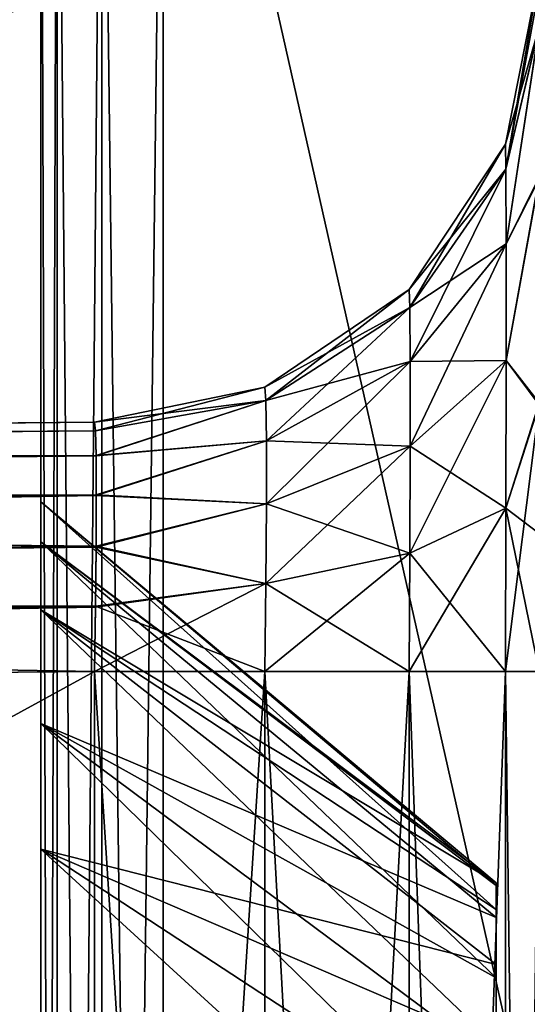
# Model space of a CAD drawing. Header units: millimetres. Extents: x -55 to 150, y -37 to 29.
# Tile 48 of 62: x 100 to 102, y 0 to 4. Entities that reach past the tile are written whole.
import ezdxf

# ---------------------------------------------------------------- set-up
doc = ezdxf.new("R2010")
doc.units = ezdxf.units.MM
doc.header["$LTSCALE"] = 81.481481
for name, color, linetype in [('103', 7, 'CONTINUOUS'), ('105', 7, 'CONTINUOUS'), ('123', 7, 'CONTINUOUS'), ('126', 7, 'CONTINUOUS'), ('129', 7, 'CONTINUOUS'), ('132', 7, 'CONTINUOUS'), ('139', 7, 'CONTINUOUS'), ('140', 7, 'CONTINUOUS'), ('141', 7, 'CONTINUOUS'), ('142', 7, 'CONTINUOUS'), ('143', 7, 'CONTINUOUS'), ('145', 7, 'CONTINUOUS'), ('149', 7, 'CONTINUOUS'), ('71', 7, 'CONTINUOUS'), ('72', 7, 'CONTINUOUS'), ('73', 7, 'CONTINUOUS'), ('76', 7, 'CONTINUOUS'), ('80', 7, 'CONTINUOUS'), ('83', 7, 'CONTINUOUS'), ('85', 7, 'CONTINUOUS'), ('86', 7, 'CONTINUOUS')]:
    doc.layers.add(name, color=color, linetype=linetype)

msp = doc.modelspace()

# ---------------------------------------------------------------- linework, layer by layer
at = {"layer": '103', "color": 250, "linetype": 'Continuous', "true_color": 0x2f3335}
for points in [[(100, 1.9961, -22.5467), (100, 1.8363, -24.0649), (101.8284, 0.4683, -22.6868), (100, 1.9961, -22.5467)], [(101.8284, 0.3606, -22.1652), (100, 1.9961, -22.5467), (101.8284, 0.4683, -22.6868), (101.8284, 0.3606, -22.1652)], [(100, 1.5628, -21.0829), (100, 1.9961, -22.5467), (101.8284, 0.3606, -22.1652), (100, 1.5628, -21.0829)], [(100, 1.8363, -24.0649), (100, 1.1076, -25.4063), (101.8284, 0.328, -23.7359), (100, 1.8363, -24.0649)], [(101.8284, 0.4683, -22.6868), (100, 1.8363, -24.0649), (101.8284, 0.4573, -23.2192), (101.8284, 0.4683, -22.6868)], [(101.8284, 0.4573, -23.2192), (100, 1.8363, -24.0649), (101.8284, 0.328, -23.7359), (101.8284, 0.4573, -23.2192)], [(101.8284, 0.1396, -21.6807), (100, 1.5628, -21.0829), (101.8284, 0.3606, -22.1652), (101.8284, 0.1396, -21.6807)], [(100, 0.6024, -19.8964), (100, 1.5628, -21.0829), (101.8284, -0.1838, -21.2575), (100, 0.6024, -19.8964)], [(101.8284, -0.1838, -21.2575), (100, 1.5628, -21.0829), (101.8284, 0.1396, -21.6807), (101.8284, -0.1838, -21.2575)], [(100, 1.1076, -25.4063), (100, -0.079, -26.3668), (101.8284, -0.2536, -24.6202), (100, 1.1076, -25.4063)], [(101.8284, 0.328, -23.7359), (100, 1.1076, -25.4063), (101.8284, 0.087, -24.2108), (101.8284, 0.328, -23.7359)], [(101.8284, 0.087, -24.2108), (100, 1.1076, -25.4063), (101.8284, -0.2536, -24.6202), (101.8284, 0.087, -24.2108)], [(100, -0.7391, -19.1677), (100, 0.6024, -19.8964), (101.8284, -1.0681, -20.6759), (100, -0.7391, -19.1677)], [(101.8284, -1.0681, -20.6759), (100, 0.6024, -19.8964), (101.8284, -0.5932, -20.9169), (101.8284, -1.0681, -20.6759)], [(101.8284, -0.5932, -20.9169), (100, 0.6024, -19.8964), (101.8284, -0.1838, -21.2575), (101.8284, -0.5932, -20.9169)]]:
    msp.add_3dface(points, dxfattribs=at)
at = {"layer": '105', "color": 250, "linetype": 'Continuous', "true_color": 0x2f3335}
for points in [[(100, 1.8363, 24.0649), (100, 1.9961, 22.5467), (101.8284, 0.4573, 23.2192), (100, 1.8363, 24.0649)], [(100, 1.9961, 22.5467), (100, 1.5628, 21.0829), (101.8284, 0.4683, 22.6868), (100, 1.9961, 22.5467)], [(101.8284, 0.4573, 23.2192), (100, 1.9961, 22.5467), (101.8284, 0.4683, 22.6868), (101.8284, 0.4573, 23.2192)], [(101.8284, 0.087, 24.2108), (100, 1.8363, 24.0649), (101.8284, 0.328, 23.7359), (101.8284, 0.087, 24.2108)], [(101.8284, 0.328, 23.7359), (100, 1.8363, 24.0649), (101.8284, 0.4573, 23.2192), (101.8284, 0.328, 23.7359)], [(100, 1.1076, 25.4063), (100, 1.8363, 24.0649), (101.8284, 0.087, 24.2108), (100, 1.1076, 25.4063)], [(100, 1.5628, 21.0829), (100, 0.6024, 19.8964), (101.8284, 0.1396, 21.6807), (100, 1.5628, 21.0829)], [(101.8284, 0.4683, 22.6868), (100, 1.5628, 21.0829), (101.8284, 0.3606, 22.1652), (101.8284, 0.4683, 22.6868)], [(101.8284, 0.3606, 22.1652), (100, 1.5628, 21.0829), (101.8284, 0.1396, 21.6807), (101.8284, 0.3606, 22.1652)], [(101.8284, -0.2536, 24.6202), (100, 1.1076, 25.4063), (101.8284, 0.087, 24.2108), (101.8284, -0.2536, 24.6202)], [(101.8284, -0.6768, 24.9435), (100, 1.1076, 25.4063), (101.8284, -0.2536, 24.6202), (101.8284, -0.6768, 24.9435)], [(100, -0.079, 26.3668), (100, 1.1076, 25.4063), (101.8284, -0.6768, 24.9435), (100, -0.079, 26.3668)], [(100, 0.6024, 19.8964), (100, -0.7391, 19.1677), (101.8284, -0.5932, 20.9169), (100, 0.6024, 19.8964)], [(101.8284, -0.1838, 21.2575), (100, 0.6024, 19.8964), (101.8284, -0.5932, 20.9169), (101.8284, -0.1838, 21.2575)], [(101.8284, 0.1396, 21.6807), (100, 0.6024, 19.8964), (101.8284, -0.1838, 21.2575), (101.8284, 0.1396, 21.6807)]]:
    msp.add_3dface(points, dxfattribs=at)
at = {"layer": '123', "color": 250, "linetype": 'Continuous', "true_color": 0x2f3335}
for points in [[(81.0782, 3.8491, 12.8349), (100, 4.1642, 12.9598), (81.0773, 3.999, 12.7947), (81.0782, 3.8491, 12.8349)], [(100, 4.0142, 13), (100, 4.1642, 12.9598), (81.0782, 3.8491, 12.8349), (100, 4.0142, 13)]]:
    msp.add_3dface(points, dxfattribs=at)
at = {"layer": '126', "color": 250, "linetype": 'Continuous', "true_color": 0x2f3335}
for points in [[(63.9986, 3.9599, -12.5357), (100, 4.274, -12.85), (63.9982, 3.85, -12.6456), (63.9986, 3.9599, -12.5357)], [(100, 4.274, -12.85), (100, 4.1642, -12.9598), (63.9982, 3.85, -12.6456), (100, 4.274, -12.85)], [(100, 4.1642, -12.9598), (100, 4.0142, -13), (63.9982, 3.85, -12.6456), (100, 4.1642, -12.9598)], [(100, 4.0142, -13), (63.9987, 3.7, -12.6858), (63.9982, 3.85, -12.6456), (100, 4.0142, -13)]]:
    msp.add_3dface(points, dxfattribs=at)
at = {"layer": '129', "color": 250, "linetype": 'Continuous', "true_color": 0x2f3335}
for points in [[(81.0957, 2.1491, 9.835), (100.2157, 2.316, 10.0018), (100.2192, 2.282, 10.2604), (81.0957, 2.1491, 9.835)], [(100.2215, 2.1825, 10.5011), (81.0957, 2.1491, 9.835), (100.2192, 2.282, 10.2604), (100.2215, 2.1825, 10.5011)], [(100.2222, 2.0243, 10.7078), (81.0925, 2.0154, 10.3345), (100.2215, 2.1825, 10.5011), (100.2222, 2.0243, 10.7078)], [(81.0925, 2.0154, 10.3345), (81.0957, 2.1491, 9.835), (100.2215, 2.1825, 10.5011), (81.0925, 2.0154, 10.3345)], [(100.2215, 1.8181, 10.8667), (81.0925, 2.0154, 10.3345), (100.2222, 2.0243, 10.7078), (100.2215, 1.8181, 10.8667)], [(81.0925, 1.6491, 10.701), (81.0925, 2.0154, 10.3345), (100.2215, 1.8181, 10.8667), (81.0925, 1.6491, 10.701)], [(100.2193, 1.5777, 10.967), (81.0925, 1.6491, 10.701), (100.2215, 1.8181, 10.8667), (100.2193, 1.5777, 10.967)], [(100.2157, 1.316, 11.0018), (81.0925, 1.6491, 10.701), (100.2193, 1.5777, 10.967), (100.2157, 1.316, 11.0018)], [(100.2157, 1.316, 11.0018), (81.0957, 1.1492, 10.8349), (81.0925, 1.6491, 10.701), (100.2157, 1.316, 11.0018)]]:
    msp.add_3dface(points, dxfattribs=at)
at = {"layer": '132', "color": 250, "linetype": 'Continuous', "true_color": 0x2f3335}
for points in [[(100.2157, 2.316, -10.0018), (71.1594, 2.0624, -9.7483), (71.1576, 2.0357, -9.9778), (100.2157, 2.316, -10.0018)], [(100.2157, 2.316, -10.0018), (71.1576, 2.0357, -9.9778), (100.2193, 2.2812, -10.2635), (100.2157, 2.316, -10.0018)], [(100.2193, 2.2812, -10.2635), (71.1572, 2.0162, -10.0488), (100.2215, 2.1808, -10.504), (100.2193, 2.2812, -10.2635)], [(71.1576, 2.0357, -9.9778), (71.1572, 2.0162, -10.0488), (100.2193, 2.2812, -10.2635), (71.1576, 2.0357, -9.9778)], [(71.1572, 2.0162, -10.0488), (71.1559, 1.8757, -10.33), (100.2215, 2.1808, -10.504), (71.1572, 2.0162, -10.0488)], [(100.2215, 2.1808, -10.504), (71.1559, 1.8538, -10.3595), (100.2222, 2.022, -10.7101), (100.2215, 2.1808, -10.504)], [(71.1559, 1.8757, -10.33), (71.1559, 1.8538, -10.3595), (100.2215, 2.1808, -10.504), (71.1559, 1.8757, -10.33)], [(71.1559, 1.8538, -10.3595), (71.1564, 1.5039, -10.6455), (100.2222, 2.022, -10.7101), (71.1559, 1.8538, -10.3595)], [(100.2222, 2.022, -10.7101), (71.1564, 1.5039, -10.6455), (100.2215, 1.8153, -10.8683), (100.2222, 2.022, -10.7101)], [(100.2215, 1.8153, -10.8683), (71.1564, 1.5039, -10.6455), (100.2192, 1.5746, -10.9678), (100.2215, 1.8153, -10.8683)], [(71.1564, 1.5039, -10.6455), (71.1594, 1.0624, -10.7482), (100.2192, 1.5746, -10.9678), (71.1564, 1.5039, -10.6455)], [(71.1594, 1.0624, -10.7482), (100.2157, 1.316, -11.0018), (100.2192, 1.5746, -10.9678), (71.1594, 1.0624, -10.7482)]]:
    msp.add_3dface(points, dxfattribs=at)
at = {"layer": '139', "color": 250, "linetype": 'Continuous', "true_color": 0x2f3335}
for points in [[(100.8997, -9.316, 11.1433), (100.2157, -9.316, 11.0018), (100.8997, 1.316, 11.1433), (100.8997, -9.316, 11.1433)], [(100.2157, -9.316, 11.0018), (100.2157, 1.316, 11.0018), (100.8997, 1.316, 11.1433), (100.2157, -9.316, 11.0018)], [(101.4788, 1.316, 11.535), (100.8997, -9.316, 11.1433), (100.8997, 1.316, 11.1433), (101.4788, 1.316, 11.535)], [(101.4788, -9.316, 11.535), (100.8997, -9.316, 11.1433), (101.4788, 1.316, 11.535), (101.4788, -9.316, 11.535)], [(101.865, 1.316, 12.1178), (101.4788, -9.316, 11.535), (101.4788, 1.316, 11.535), (101.865, 1.316, 12.1178)], [(101.865, -9.316, 12.1178), (101.4788, -9.316, 11.535), (101.865, 1.316, 12.1178), (101.865, -9.316, 12.1178)], [(102, 1.316, 12.8017), (101.865, -9.316, 12.1178), (101.865, 1.316, 12.1178), (102, 1.316, 12.8017)], [(102, 1.316, 12.8017), (102, -9.316, 12.8017), (101.865, -9.316, 12.1178), (102, 1.316, 12.8017)]]:
    msp.add_3dface(points, dxfattribs=at)
at = {"layer": '140', "color": 250, "linetype": 'Continuous', "true_color": 0x2f3335}
for points in [[(102, 4.1159, 10.0018), (102, 3.9033, 11.0722), (101.865, 3.432, 10.0018), (102, 4.1159, 10.0018)], [(102, 3.9033, 11.0722), (101.8666, 3.332, 10.6569), (101.865, 3.432, 10.0018), (102, 3.9033, 11.0722)], [(102, 3.9033, 11.0722), (101.8674, 3.0326, 11.249), (101.8666, 3.332, 10.6569), (102, 3.9033, 11.0722)], [(102, 3.9033, 11.0722), (102, 3.299, 11.9785), (101.8674, 3.0326, 11.249), (102, 3.9033, 11.0722)], [(101.8666, 3.332, 10.6569), (101.4788, 2.8492, 10.0018), (101.865, 3.432, 10.0018), (101.8666, 3.332, 10.6569)], [(101.4817, 2.7769, 10.4765), (101.4788, 2.8492, 10.0018), (101.8666, 3.332, 10.6569), (101.4817, 2.7769, 10.4765)], [(101.8674, 3.0326, 11.249), (101.4817, 2.7769, 10.4765), (101.8666, 3.332, 10.6569), (101.8674, 3.0326, 11.249)], [(102, 3.299, 11.9785), (101.8674, 2.5632, 11.7184), (101.8674, 3.0326, 11.249), (102, 3.299, 11.9785)], [(102, 3.299, 11.9785), (102, 2.3945, 12.5857), (101.8674, 2.5632, 11.7184), (102, 3.299, 11.9785)], [(101.4832, 2.56, 10.9056), (101.4817, 2.7769, 10.4765), (101.8674, 3.0326, 11.249), (101.4832, 2.56, 10.9056)], [(101.8674, 2.5632, 11.7184), (101.4832, 2.56, 10.9056), (101.8674, 3.0326, 11.249), (101.8674, 2.5632, 11.7184)], [(101.4817, 2.7769, 10.4765), (100.8997, 2.4575, 10.0018), (101.4788, 2.8492, 10.0018), (101.4817, 2.7769, 10.4765)], [(100.9035, 2.4031, 10.3551), (100.8997, 2.4575, 10.0018), (101.4817, 2.7769, 10.4765), (100.9035, 2.4031, 10.3551)], [(101.4832, 2.56, 10.9056), (100.9035, 2.4031, 10.3551), (101.4817, 2.7769, 10.4765), (101.4832, 2.56, 10.9056)], [(100.9054, 2.2414, 10.6742), (100.9035, 2.4031, 10.3551), (101.4832, 2.56, 10.9056), (100.9054, 2.2414, 10.6742)], [(101.4832, 2.2198, 11.2458), (100.9054, 2.2414, 10.6742), (101.4832, 2.56, 10.9056), (101.4832, 2.2198, 11.2458)], [(101.4832, 2.2198, 11.2458), (101.4832, 2.56, 10.9056), (101.8674, 2.5632, 11.7184), (101.4832, 2.2198, 11.2458)], [(101.8666, 1.9711, 12.0179), (101.4832, 2.2198, 11.2458), (101.8674, 2.5632, 11.7184), (101.8666, 1.9711, 12.0179)], [(102, 2.3945, 12.5857), (101.8666, 1.9711, 12.0179), (101.8674, 2.5632, 11.7184), (102, 2.3945, 12.5857)], [(100.9035, 2.4031, 10.3551), (100.2157, 2.316, 10.0018), (100.8997, 2.4575, 10.0018), (100.9035, 2.4031, 10.3551)], [(100.2192, 2.282, 10.2604), (100.2157, 2.316, 10.0018), (100.9035, 2.4031, 10.3551), (100.2192, 2.282, 10.2604)], [(100.2215, 2.1825, 10.5011), (100.2192, 2.282, 10.2604), (100.9035, 2.4031, 10.3551), (100.2215, 2.1825, 10.5011)], [(100.9054, 2.2414, 10.6742), (100.2215, 2.1825, 10.5011), (100.9035, 2.4031, 10.3551), (100.9054, 2.2414, 10.6742)], [(102, 2.3945, 12.5857), (102, 1.8696, 12.7465), (101.8666, 1.9711, 12.0179), (102, 2.3945, 12.5857)], [(100.2222, 2.0243, 10.7078), (100.2215, 2.1825, 10.5011), (100.9054, 2.2414, 10.6742), (100.2222, 2.0243, 10.7078)], [(100.9054, 1.9884, 10.9273), (100.2222, 2.0243, 10.7078), (100.9054, 2.2414, 10.6742), (100.9054, 1.9884, 10.9273)], [(100.9054, 1.9884, 10.9273), (100.9054, 2.2414, 10.6742), (101.4832, 2.2198, 11.2458), (100.9054, 1.9884, 10.9273)], [(101.4817, 1.7907, 11.4627), (100.9054, 1.9884, 10.9273), (101.4832, 2.2198, 11.2458), (101.4817, 1.7907, 11.4627)], [(101.4817, 1.7907, 11.4627), (101.4832, 2.2198, 11.2458), (101.8666, 1.9711, 12.0179), (101.4817, 1.7907, 11.4627)], [(100.2215, 1.8181, 10.8667), (100.2222, 2.0243, 10.7078), (100.9054, 1.9884, 10.9273), (100.2215, 1.8181, 10.8667)], [(100.9035, 1.6693, 11.0889), (100.2215, 1.8181, 10.8667), (100.9054, 1.9884, 10.9273), (100.9035, 1.6693, 11.0889)], [(100.9035, 1.6693, 11.0889), (100.9054, 1.9884, 10.9273), (101.4817, 1.7907, 11.4627), (100.9035, 1.6693, 11.0889)], [(101.865, 1.316, 12.1178), (101.4817, 1.7907, 11.4627), (101.8666, 1.9711, 12.0179), (101.865, 1.316, 12.1178)], [(102, 1.316, 12.8017), (101.865, 1.316, 12.1178), (101.8666, 1.9711, 12.0179), (102, 1.316, 12.8017)], [(102, 1.8696, 12.7465), (102, 1.316, 12.8017), (101.8666, 1.9711, 12.0179), (102, 1.8696, 12.7465)], [(100.2193, 1.5777, 10.967), (100.2215, 1.8181, 10.8667), (100.9035, 1.6693, 11.0889), (100.2193, 1.5777, 10.967)], [(101.4788, 1.316, 11.535), (100.9035, 1.6693, 11.0889), (101.4817, 1.7907, 11.4627), (101.4788, 1.316, 11.535)], [(101.865, 1.316, 12.1178), (101.4788, 1.316, 11.535), (101.4817, 1.7907, 11.4627), (101.865, 1.316, 12.1178)], [(100.8997, 1.316, 11.1433), (100.2193, 1.5777, 10.967), (100.9035, 1.6693, 11.0889), (100.8997, 1.316, 11.1433)], [(101.4788, 1.316, 11.535), (100.8997, 1.316, 11.1433), (100.9035, 1.6693, 11.0889), (101.4788, 1.316, 11.535)], [(100.2157, 1.316, 11.0018), (100.2193, 1.5777, 10.967), (100.8997, 1.316, 11.1433), (100.2157, 1.316, 11.0018)]]:
    msp.add_3dface(points, dxfattribs=at)
at = {"layer": '141', "color": 250, "linetype": 'Continuous', "true_color": 0x2f3335}
for points in [[(102, 4.1159, -10.0018), (102, 4.1159, 10.0018), (101.865, 3.432, 10.0018), (102, 4.1159, -10.0018)], [(102, 4.1159, -10.0018), (101.865, 3.432, 10.0018), (101.865, 3.432, -10.0018), (102, 4.1159, -10.0018)], [(101.865, 3.432, 10.0018), (101.4788, 2.8492, 10.0018), (101.865, 3.432, -10.0018), (101.865, 3.432, 10.0018)], [(101.865, 3.432, -10.0018), (101.4788, 2.8492, 10.0018), (101.4788, 2.8492, -10.0018), (101.865, 3.432, -10.0018)], [(101.4788, 2.8492, 10.0018), (100.8997, 2.4575, 10.0018), (101.4788, 2.8492, -10.0018), (101.4788, 2.8492, 10.0018)], [(101.4788, 2.8492, -10.0018), (100.8997, 2.4575, 10.0018), (100.8997, 2.4575, -10.0018), (101.4788, 2.8492, -10.0018)], [(100.8997, 2.4575, 10.0018), (100.2157, 2.316, 10.0018), (100.8997, 2.4575, -10.0018), (100.8997, 2.4575, 10.0018)], [(100.2157, 2.316, 10.0018), (100.2157, 2.316, -10.0018), (100.8997, 2.4575, -10.0018), (100.2157, 2.316, 10.0018)]]:
    msp.add_3dface(points, dxfattribs=at)
at = {"layer": '142', "color": 250, "linetype": 'Continuous', "true_color": 0x2f3335}
for points in [[(102, 4.1159, -10.0018), (101.865, 3.432, -10.0018), (101.8666, 3.332, -10.6569), (102, 4.1159, -10.0018)], [(102, 4.0606, -10.5554), (102, 4.1159, -10.0018), (101.8666, 3.332, -10.6569), (102, 4.0606, -10.5554)], [(102, 3.8998, -11.0804), (102, 4.0606, -10.5554), (101.8666, 3.332, -10.6569), (102, 3.8998, -11.0804)], [(102, 3.8998, -11.0804), (101.8666, 3.332, -10.6569), (101.8674, 3.0326, -11.249), (102, 3.8998, -11.0804)], [(102, 3.2926, -11.9849), (102, 3.8998, -11.0804), (101.8674, 3.0326, -11.249), (102, 3.2926, -11.9849)], [(101.865, 3.432, -10.0018), (101.4788, 2.8492, -10.0018), (101.4817, 2.7769, -10.4765), (101.865, 3.432, -10.0018)], [(101.865, 3.432, -10.0018), (101.4817, 2.7769, -10.4765), (101.8666, 3.332, -10.6569), (101.865, 3.432, -10.0018)], [(101.4817, 2.7769, -10.4765), (101.4832, 2.56, -10.9056), (101.8666, 3.332, -10.6569), (101.4817, 2.7769, -10.4765)], [(101.8666, 3.332, -10.6569), (101.4832, 2.56, -10.9056), (101.8674, 3.0326, -11.249), (101.8666, 3.332, -10.6569)], [(102, 3.2926, -11.9849), (101.8674, 3.0326, -11.249), (101.8674, 2.5632, -11.7184), (102, 3.2926, -11.9849)], [(102, 2.3863, -12.5891), (102, 3.2926, -11.9849), (101.8674, 2.5632, -11.7184), (102, 2.3863, -12.5891)], [(101.4832, 2.56, -10.9056), (101.4832, 2.2198, -11.2458), (101.8674, 3.0326, -11.249), (101.4832, 2.56, -10.9056)], [(101.8674, 3.0326, -11.249), (101.4832, 2.2198, -11.2458), (101.8674, 2.5632, -11.7184), (101.8674, 3.0326, -11.249)], [(101.4788, 2.8492, -10.0018), (100.8997, 2.4575, -10.0018), (100.9035, 2.4031, -10.3551), (101.4788, 2.8492, -10.0018)], [(101.4788, 2.8492, -10.0018), (100.9035, 2.4031, -10.3551), (101.4817, 2.7769, -10.4765), (101.4788, 2.8492, -10.0018)], [(100.9035, 2.4031, -10.3551), (100.9054, 2.2414, -10.6742), (101.4817, 2.7769, -10.4765), (100.9035, 2.4031, -10.3551)], [(101.4817, 2.7769, -10.4765), (100.9054, 2.2414, -10.6742), (101.4832, 2.56, -10.9056), (101.4817, 2.7769, -10.4765)], [(101.4832, 2.56, -10.9056), (100.9054, 1.9884, -10.9273), (101.4832, 2.2198, -11.2458), (101.4832, 2.56, -10.9056)], [(100.9054, 2.2414, -10.6742), (100.9054, 1.9884, -10.9273), (101.4832, 2.56, -10.9056), (100.9054, 2.2414, -10.6742)], [(101.8674, 2.5632, -11.7184), (101.4817, 1.7907, -11.4627), (101.8666, 1.9711, -12.0179), (101.8674, 2.5632, -11.7184)], [(101.4832, 2.2198, -11.2458), (101.4817, 1.7907, -11.4627), (101.8674, 2.5632, -11.7184), (101.4832, 2.2198, -11.2458)], [(102, 2.3863, -12.5891), (101.8674, 2.5632, -11.7184), (101.8666, 1.9711, -12.0179), (102, 2.3863, -12.5891)], [(100.2157, 2.316, -10.0018), (100.2193, 2.2812, -10.2635), (100.8997, 2.4575, -10.0018), (100.2157, 2.316, -10.0018)], [(100.8997, 2.4575, -10.0018), (100.2193, 2.2812, -10.2635), (100.9035, 2.4031, -10.3551), (100.8997, 2.4575, -10.0018)], [(100.2193, 2.2812, -10.2635), (100.2215, 2.1808, -10.504), (100.9035, 2.4031, -10.3551), (100.2193, 2.2812, -10.2635)], [(100.9035, 2.4031, -10.3551), (100.2215, 2.1808, -10.504), (100.9054, 2.2414, -10.6742), (100.9035, 2.4031, -10.3551)], [(102, 1.316, -12.8017), (102, 2.3863, -12.5891), (101.865, 1.316, -12.1178), (102, 1.316, -12.8017)], [(102, 2.3863, -12.5891), (101.8666, 1.9711, -12.0179), (101.865, 1.316, -12.1178), (102, 2.3863, -12.5891)], [(100.2215, 2.1808, -10.504), (100.2222, 2.022, -10.7101), (100.9054, 2.2414, -10.6742), (100.2215, 2.1808, -10.504)], [(100.9054, 2.2414, -10.6742), (100.2222, 2.022, -10.7101), (100.9054, 1.9884, -10.9273), (100.9054, 2.2414, -10.6742)], [(101.4832, 2.2198, -11.2458), (100.9035, 1.6693, -11.0889), (101.4817, 1.7907, -11.4627), (101.4832, 2.2198, -11.2458)], [(100.9054, 1.9884, -10.9273), (100.9035, 1.6693, -11.0889), (101.4832, 2.2198, -11.2458), (100.9054, 1.9884, -10.9273)], [(100.2222, 2.022, -10.7101), (100.2215, 1.8153, -10.8683), (100.9054, 1.9884, -10.9273), (100.2222, 2.022, -10.7101)], [(100.9054, 1.9884, -10.9273), (100.2215, 1.8153, -10.8683), (100.9035, 1.6693, -11.0889), (100.9054, 1.9884, -10.9273)], [(101.8666, 1.9711, -12.0179), (101.4788, 1.316, -11.535), (101.865, 1.316, -12.1178), (101.8666, 1.9711, -12.0179)], [(101.4817, 1.7907, -11.4627), (101.4788, 1.316, -11.535), (101.8666, 1.9711, -12.0179), (101.4817, 1.7907, -11.4627)], [(100.2215, 1.8153, -10.8683), (100.2192, 1.5746, -10.9678), (100.9035, 1.6693, -11.0889), (100.2215, 1.8153, -10.8683)], [(100.9035, 1.6693, -11.0889), (100.8997, 1.316, -11.1433), (101.4817, 1.7907, -11.4627), (100.9035, 1.6693, -11.0889)], [(101.4817, 1.7907, -11.4627), (100.8997, 1.316, -11.1433), (101.4788, 1.316, -11.535), (101.4817, 1.7907, -11.4627)], [(100.9035, 1.6693, -11.0889), (100.2157, 1.316, -11.0018), (100.8997, 1.316, -11.1433), (100.9035, 1.6693, -11.0889)], [(100.2192, 1.5746, -10.9678), (100.2157, 1.316, -11.0018), (100.9035, 1.6693, -11.0889), (100.2192, 1.5746, -10.9678)]]:
    msp.add_3dface(points, dxfattribs=at)
at = {"layer": '143', "color": 250, "linetype": 'Continuous', "true_color": 0x2f3335}
for points in [[(100.2157, 1.316, -11.0018), (100.2157, -9.316, -11.0018), (100.8997, -9.316, -11.1433), (100.2157, 1.316, -11.0018)], [(100.8997, 1.316, -11.1433), (100.2157, 1.316, -11.0018), (100.8997, -9.316, -11.1433), (100.8997, 1.316, -11.1433)], [(101.4788, -9.316, -11.535), (100.8997, 1.316, -11.1433), (100.8997, -9.316, -11.1433), (101.4788, -9.316, -11.535)], [(101.4788, 1.316, -11.535), (100.8997, 1.316, -11.1433), (101.4788, -9.316, -11.535), (101.4788, 1.316, -11.535)], [(101.865, 1.316, -12.1178), (101.4788, 1.316, -11.535), (101.865, -9.316, -12.1178), (101.865, 1.316, -12.1178)], [(101.865, -9.316, -12.1178), (101.4788, 1.316, -11.535), (101.4788, -9.316, -11.535), (101.865, -9.316, -12.1178)], [(102, -9.316, -12.8017), (101.865, 1.316, -12.1178), (101.865, -9.316, -12.1178), (102, -9.316, -12.8017)], [(102, -9.316, -12.8017), (102, 1.316, -12.8017), (101.865, 1.316, -12.1178), (102, -9.316, -12.8017)]]:
    msp.add_3dface(points, dxfattribs=at)
at = {"layer": '145', "color": 250, "linetype": 'Continuous', "true_color": 0x2f3335}
for points in [[(100, 6, 29.4214), (100, -14, 29.4214), (100.0654, -14, 29.6686), (100, 6, 29.4214)], [(100.0654, 6, 29.6686), (100, 6, 29.4214), (100.0654, -14, 29.6686), (100.0654, 6, 29.6686)], [(100.245, -14, 29.8515), (100.0654, 6, 29.6686), (100.0654, -14, 29.6686), (100.245, -14, 29.8515)], [(100.245, 6, 29.8515), (100.0654, 6, 29.6686), (100.245, -14, 29.8515), (100.245, 6, 29.8515)], [(100.4913, -14, 29.9213), (100.245, 6, 29.8515), (100.245, -14, 29.8515), (100.4913, -14, 29.9213)], [(100.4913, -14, 29.9213), (100.4913, 6, 29.9213), (100.245, 6, 29.8515), (100.4913, -14, 29.9213)]]:
    msp.add_3dface(points, dxfattribs=at)
at = {"layer": '149', "color": 250, "linetype": 'Continuous', "true_color": 0x2f3335}
for points in [[(100, -14, -29.4214), (100, 6, -29.4214), (100.0654, 6, -29.6686), (100, -14, -29.4214)], [(100.0654, -14, -29.6686), (100, -14, -29.4214), (100.0654, 6, -29.6686), (100.0654, -14, -29.6686)], [(100.245, -14, -29.8515), (100.0654, -14, -29.6686), (100.245, 6, -29.8515), (100.245, -14, -29.8515)], [(100.245, 6, -29.8515), (100.0654, -14, -29.6686), (100.0654, 6, -29.6686), (100.245, 6, -29.8515)], [(100.4913, 6, -29.9213), (100.4913, -14, -29.9213), (100.245, -14, -29.8515), (100.4913, 6, -29.9213)], [(100.4913, 6, -29.9213), (100.245, -14, -29.8515), (100.245, 6, -29.8515), (100.4913, 6, -29.9213)]]:
    msp.add_3dface(points, dxfattribs=at)
at = {"layer": '71', "color": 250, "linetype": 'Continuous', "true_color": 0x2f3335}
for points in [[(100, 1.9961, -22.5467), (100, 1.5628, -21.0829), (100, 10.4214, -25), (100, 1.9961, -22.5467)], [(100, 1.5628, -21.0829), (100, 0.6024, -19.8964), (100, 10.4214, -25), (100, 1.5628, -21.0829)], [(100, 10.4214, -25), (100, -0.7391, -19.1677), (100, -12.0142, -13), (100, 10.4214, -25)], [(100, 0.6024, -19.8964), (100, -0.7391, -19.1677), (100, 10.4214, -25), (100, 0.6024, -19.8964)], [(100, 4.0142, -13), (100, 10.4214, -25), (100, -12.0142, -13), (100, 4.0142, -13)], [(100, 10.4214, 25), (100, 1.1076, 25.4063), (100, 10.3365, 25.8624), (100, 10.4214, 25)], [(100, 10.3365, -25.8624), (100, 1.1076, -25.4063), (100, 10.4214, -25), (100, 10.3365, -25.8624)], [(100, 1.1076, -25.4063), (100, 1.8363, -24.0649), (100, 10.4214, -25), (100, 1.1076, -25.4063)], [(100, 1.8363, -24.0649), (100, 1.9961, -22.5467), (100, 10.4214, -25), (100, 1.8363, -24.0649)], [(100, 1.8363, 24.0649), (100, 1.1076, 25.4063), (100, 10.4214, 25), (100, 1.8363, 24.0649)], [(100, 4.3142, 12.7), (100, 1.8363, 24.0649), (100, 10.4214, 25), (100, 4.3142, 12.7)], [(100, 10.0849, -26.6918), (100, -0.079, -26.3668), (100, 10.3365, -25.8624), (100, 10.0849, -26.6918)], [(100, -0.079, -26.3668), (100, 1.1076, -25.4063), (100, 10.3365, -25.8624), (100, -0.079, -26.3668)], [(100, 10.3365, 25.8624), (100, -0.079, 26.3668), (100, 10.0849, 26.6918), (100, 10.3365, 25.8624)], [(100, 1.1076, 25.4063), (100, -0.079, 26.3668), (100, 10.3365, 25.8624), (100, 1.1076, 25.4063)], [(100, 10.0849, 26.6918), (100, -17.6763, 27.4563), (100, 9.6763, 27.4563), (100, 10.0849, 26.6918)], [(100, -1.5428, -26.8001), (100, -0.079, -26.3668), (100, 10.0849, -26.6918), (100, -1.5428, -26.8001)], [(100, 9.6763, -27.4563), (100, -1.5428, -26.8001), (100, 10.0849, -26.6918), (100, 9.6763, -27.4563)], [(100, -0.079, 26.3668), (100, -1.5428, 26.8001), (100, 10.0849, 26.6918), (100, -0.079, 26.3668)], [(100, -4, 26.9125), (100, -17.6763, 27.4563), (100, 10.0849, 26.6918), (100, -4, 26.9125)], [(100, -1.5428, 26.8001), (100, -4, 26.9125), (100, 10.0849, 26.6918), (100, -1.5428, 26.8001)], [(100, -4, -26.9125), (100, -1.5428, -26.8001), (100, 9.6763, -27.4563), (100, -4, -26.9125)], [(100, -17.6763, -27.4563), (100, -18.0849, -26.6918), (100, 9.6763, -27.4563), (100, -17.6763, -27.4563)], [(100, 9.1264, -28.1264), (100, -17.6763, -27.4563), (100, 9.6763, -27.4563), (100, 9.1264, -28.1264)], [(100, -18.0849, -26.6918), (100, -4, -26.9125), (100, 9.6763, -27.4563), (100, -18.0849, -26.6918)], [(100, 9.6763, 27.4563), (100, -17.1264, 28.1264), (100, 9.1264, 28.1264), (100, 9.6763, 27.4563)], [(100, -17.6763, 27.4563), (100, -17.1264, 28.1264), (100, 9.6763, 27.4563), (100, -17.6763, 27.4563)], [(100, -17.1264, -28.1264), (100, -17.6763, -27.4563), (100, 9.1264, -28.1264), (100, -17.1264, -28.1264)], [(100, 8.4563, -28.6763), (100, -17.1264, -28.1264), (100, 9.1264, -28.1264), (100, 8.4563, -28.6763)], [(100, -17.1264, 28.1264), (100, -16.4563, 28.6763), (100, 9.1264, 28.1264), (100, -17.1264, 28.1264)], [(100, 9.1264, 28.1264), (100, -16.4563, 28.6763), (100, 8.4563, 28.6763), (100, 9.1264, 28.1264)], [(100, 7.6918, -29.0849), (100, -16.4563, -28.6763), (100, 8.4563, -28.6763), (100, 7.6918, -29.0849)], [(100, -16.4563, -28.6763), (100, -17.1264, -28.1264), (100, 8.4563, -28.6763), (100, -16.4563, -28.6763)], [(100, 8.4563, 28.6763), (100, -15.6918, 29.0849), (100, 7.6918, 29.0849), (100, 8.4563, 28.6763)], [(100, -16.4563, 28.6763), (100, -15.6918, 29.0849), (100, 8.4563, 28.6763), (100, -16.4563, 28.6763)], [(100, 6.8624, -29.3365), (100, -15.6918, -29.0849), (100, 7.6918, -29.0849), (100, 6.8624, -29.3365)], [(100, -15.6918, -29.0849), (100, -16.4563, -28.6763), (100, 7.6918, -29.0849), (100, -15.6918, -29.0849)], [(100, -15.6918, 29.0849), (100, -14.8624, 29.3365), (100, 7.6918, 29.0849), (100, -15.6918, 29.0849)], [(100, 7.6918, 29.0849), (100, -14.8624, 29.3365), (100, 6.8624, 29.3365), (100, 7.6918, 29.0849)], [(100, -14.8624, -29.3365), (100, -15.6918, -29.0849), (100, 6.8624, -29.3365), (100, -14.8624, -29.3365)], [(100, 6, -29.4214), (100, -14.8624, -29.3365), (100, 6.8624, -29.3365), (100, 6, -29.4214)], [(100, -14, 29.4214), (100, 6, 29.4214), (100, 6.8624, 29.3365), (100, -14, 29.4214)], [(100, -14.8624, 29.3365), (100, -14, 29.4214), (100, 6.8624, 29.3365), (100, -14.8624, 29.3365)], [(100, -14, -29.4214), (100, -14.8624, -29.3365), (100, 6, -29.4214), (100, -14, -29.4214)], [(100, 1.9961, 22.5467), (100, 4.3142, 12.7), (100, 4.274, 12.85), (100, 1.9961, 22.5467)], [(100, 1.8363, 24.0649), (100, 4.3142, 12.7), (100, 1.9961, 22.5467), (100, 1.8363, 24.0649)], [(100, 4.1642, 12.9598), (100, -0.7391, 19.1677), (100, 4.274, 12.85), (100, 4.1642, 12.9598)], [(100, -0.7391, 19.1677), (100, 0.6024, 19.8964), (100, 4.274, 12.85), (100, -0.7391, 19.1677)], [(100, 0.6024, 19.8964), (100, 1.5628, 21.0829), (100, 4.274, 12.85), (100, 0.6024, 19.8964)], [(100, 1.5628, 21.0829), (100, 1.9961, 22.5467), (100, 4.274, 12.85), (100, 1.5628, 21.0829)], [(100, -2.2572, 19.0078), (100, -0.7391, 19.1677), (100, 4.1642, 12.9598), (100, -2.2572, 19.0078)], [(100, 4.0142, 13), (100, -5.7428, 19.0078), (100, 4.1642, 12.9598), (100, 4.0142, 13)], [(100, -5.7428, 19.0078), (100, -2.2572, 19.0078), (100, 4.1642, 12.9598), (100, -5.7428, 19.0078)], [(100, -12.0142, 13), (100, -18.4214, 25), (100, 4.0142, 13), (100, -12.0142, 13)], [(100, -18.4214, 25), (100, -7.2609, 19.1677), (100, 4.0142, 13), (100, -18.4214, 25)], [(100, -7.2609, 19.1677), (100, -5.7428, 19.0078), (100, 4.0142, 13), (100, -7.2609, 19.1677)]]:
    msp.add_3dface(points, dxfattribs=at)
at = {"layer": '72', "color": 250, "linetype": 'Continuous', "true_color": 0x2f3335}
for points in [[(100, 4.0142, -13), (100, -12.0142, -13), (63.9987, -11.7, -12.6858), (100, 4.0142, -13)], [(68.8026, -7.2346, -12.7277), (100, 4.0142, -13), (63.9987, -11.7, -12.6858), (68.8026, -7.2346, -12.7277)], [(100, 4.0142, -13), (64, 1.8828, -12.6858), (63.9987, 3.7, -12.6858), (100, 4.0142, -13)], [(64, 1.8828, -12.6858), (100, 4.0142, -13), (64.3999, 1.7757, -12.6893), (64, 1.8828, -12.6858)], [(64.3999, 1.7757, -12.6893), (100, 4.0142, -13), (68.8026, -0.7654, -12.7277), (64.3999, 1.7757, -12.6893)], [(100, 4.0142, -13), (68.8026, -7.2346, -12.7277), (69.0954, -6.9418, -12.7303), (100, 4.0142, -13)], [(68.8026, -0.7654, -12.7277), (100, 4.0142, -13), (69.0954, -1.0582, -12.7303), (68.8026, -0.7654, -12.7277)], [(69.0954, -1.0582, -12.7303), (100, 4.0142, -13), (69.2026, -1.4581, -12.7312), (69.0954, -1.0582, -12.7303)], [(69.2026, -6.5419, -12.7312), (100, 4.0142, -13), (69.0954, -6.9418, -12.7303), (69.2026, -6.5419, -12.7312)], [(69.2026, -1.4581, -12.7312), (100, 4.0142, -13), (69.2026, -6.5419, -12.7312), (69.2026, -1.4581, -12.7312)]]:
    msp.add_3dface(points, dxfattribs=at)
at = {"layer": '73', "color": 250, "linetype": 'Continuous', "true_color": 0x2f3335}
for points in [[(100, -12.0142, 13), (100, 4.0142, 13), (81.0782, 3.8491, 12.8349), (100, -12.0142, 13)], [(100, -12.0142, 13), (81.0782, 3.8491, 12.8349), (81.0782, -11.8491, 12.8349), (100, -12.0142, 13)]]:
    msp.add_3dface(points, dxfattribs=at)
at = {"layer": '76', "color": 250, "linetype": 'Continuous', "true_color": 0x2f3335}
for points in [[(100.4913, 6, -29.9213), (105, 6, -30), (105, -14, -30), (100.4913, 6, -29.9213)], [(100.4913, -14, -29.9213), (100.4913, 6, -29.9213), (105, -14, -30), (100.4913, -14, -29.9213)]]:
    msp.add_3dface(points, dxfattribs=at)
at = {"layer": '80', "color": 250, "linetype": 'Continuous', "true_color": 0x2f3335}
for points in [[(100.4913, 6, 29.9213), (100.4913, -14, 29.9213), (105, 6, 30), (100.4913, 6, 29.9213)], [(100.4913, -14, 29.9213), (105, -14, 30), (105, 6, 30), (100.4913, -14, 29.9213)]]:
    msp.add_3dface(points, dxfattribs=at)
at = {"layer": '83', "color": 250, "linetype": 'Continuous', "true_color": 0x2f3335}
for points in [[(100.2157, 2.316, -10.0018), (81.0957, 2.1491, -3.4294), (71.1594, 2.0624, -9.7483), (100.2157, 2.316, -10.0018)], [(100.2157, 2.316, 10.0018), (81.0957, 2.1491, 9.835), (100.2157, 2.316, -10.0018), (100.2157, 2.316, 10.0018)], [(81.0957, 2.1491, 9.835), (81.0957, 2.1491, -3.4294), (100.2157, 2.316, -10.0018), (81.0957, 2.1491, 9.835)]]:
    msp.add_3dface(points, dxfattribs=at)
at = {"layer": '85', "color": 250, "linetype": 'Continuous', "true_color": 0x2f3335}
for points in [[(71.1594, 1.0624, -10.7482), (100.2157, -9.316, -11.0018), (100.2157, 1.316, -11.0018), (71.1594, 1.0624, -10.7482)], [(71.8882, -0.1211, -10.7546), (100.2157, -9.316, -11.0018), (71.1594, 1.0624, -10.7482), (71.8882, -0.1211, -10.7546)]]:
    msp.add_3dface(points, dxfattribs=at)
at = {"layer": '86', "color": 250, "linetype": 'Continuous', "true_color": 0x2f3335}
for points in [[(81.0957, -9.1492, 10.8349), (100.2157, 1.316, 11.0018), (100.2157, -9.316, 11.0018), (81.0957, -9.1492, 10.8349)], [(81.0957, 1.1492, 10.8349), (100.2157, 1.316, 11.0018), (81.0957, -9.1492, 10.8349), (81.0957, 1.1492, 10.8349)]]:
    msp.add_3dface(points, dxfattribs=at)

doc.saveas('drawing.dxf')
